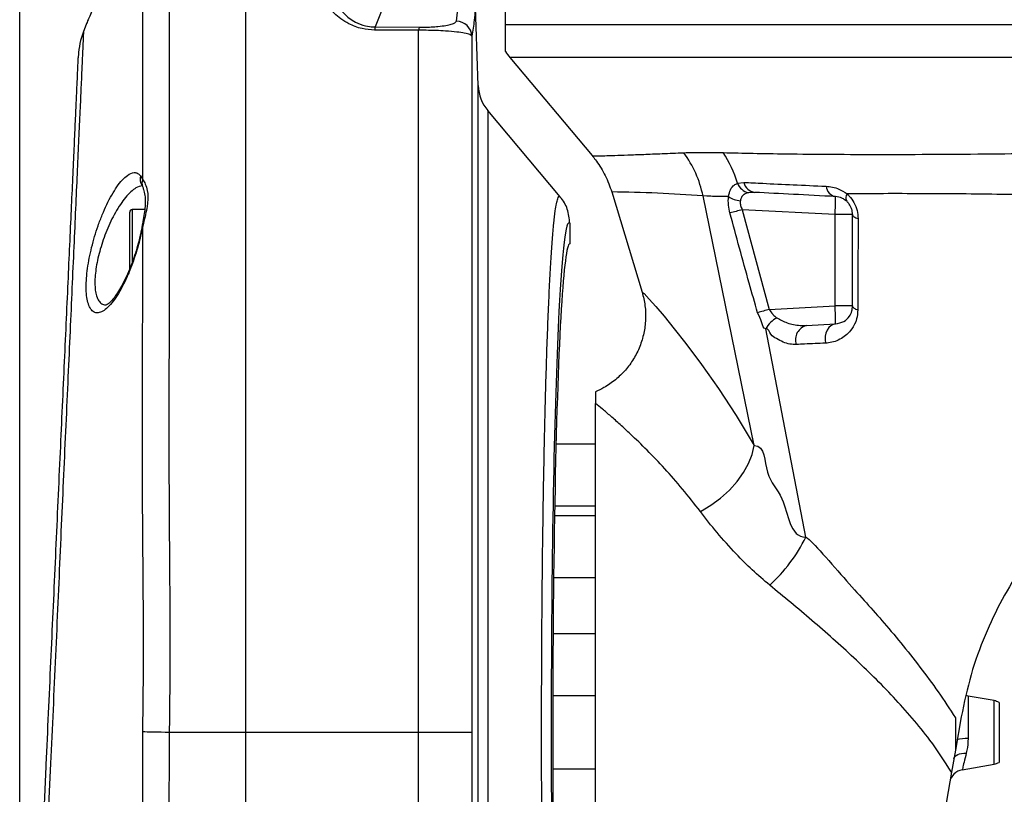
# Model space of a CAD drawing. Extents: x 0 to 8410, y 0 to 5940.
# Tile 88 of 110: x 5434 to 5626, y 4847 to 4998. Entities that reach past the tile are written whole.
import ezdxf

# ---------------------------------------------------------------- set-up
doc = ezdxf.new("R2010")
doc.units = 0
doc.header["$LTSCALE"] = 10
doc.layers.get('0').update_dxf_attribs({"linetype": 'CONTINUOUS'})
doc.styles.add('SLDTEXTSTYLE0', font='TXT', dxfattribs={"width": 0.605})
doc.dimstyles.new('SLDDIMSTYLE12', dxfattribs={"dimtxt": 50, "dimasz": 50, "dimexe": 0, "dimexo": 0.0625, "dimgap": 12.5, "dimtad": 1, "dimdec": 1, "dimrnd": 1e-09, "dimzin": 12, "dimtxsty": 'SLDTEXTSTYLE0', "dimsah": 1, "dimcen": 0.09, "dimazin": 3, "dimtfac": 1, "dimtofl": 0, "dimtmove": 0, "dimatfit": 3, "dimtolj": 1, "dimtzin": 12})

# ---------------------------------------------------------------- blocks, each defined once
blk = doc.blocks.new('_D_20')
at = {"color": 7, "linetype": 'CONTINUOUS'}
for p, q in [((5434.08, 4679.45), (5434.08, 5337.99)), ((5691.08, 5255.51), (5691.08, 5337.99)), ((5434.08, 5322.99), (5691.08, 5322.99))]:
    blk.add_line(p, q, dxfattribs=at)
for points in [[(5434.08, 5322.99), (5484.08, 5315.49), (5484.08, 5330.49)], [(5691.08, 5322.99), (5641.08, 5330.49), (5641.08, 5315.49)]]:
    blk.add_solid(points, dxfattribs=at)
at = {"color": 7, "linetype": 'CONTINUOUS', "insert": (5505.29, 5387.45), "char_height": 50, "attachment_point": 1, "style": 'SLDTEXTSTYLE0'}
blk.add_mtext('257', dxfattribs=at)

msp = doc.modelspace()

# ---------------------------------------------------------------- linework, layer by layer
at = {"color": 7, "linetype": 'CONTINUOUS'}
for p, q in [((5478.080933, 4859.452906), (5478.080933, 5029.627504)), ((5528.580939, 4997.092667), (5528.580939, 5028.452816)), ((5523.27687, 4985.205832), (5522.021462, 5021.155777)), ((5447.017749, 4997.101965), (5446.480935, 4995.701494)), ((5529.420485, 4990.664663), (5545.425777, 4971.590462)), ((5539.204409, 4963.585796), (5525.143643, 4980.342808)), ((5549.245929, 4964.533272), (5555.147325, 4945.053997)), ((5455.480938, 4949.551406), (5455.480938, 4960.615339)), ((5458.411296, 4961.115303), (5455.980932, 4961.115303)), ((5541.080927, 4958.431425), (5541.080927, 4954.452934)), ((5596.080934, 4942.366066), (5596.080934, 4960.131588)), ((5587.154751, 4938.57688), (5592.764107, 4938.87085)), ((5546.080937, 4796.893659), (5546.080937, 4923.42669)), ((5546.080937, 4915.523114), (5538.402905, 4915.523114)), ((5538.142015, 4903.52303), (5546.080937, 4903.52303)), ((5546.080937, 4901.591482), (5538.107668, 4901.591482)), ((5537.93483, 4889.591517), (5546.080937, 4889.591517)), ((5546.080937, 4878.597918), (5537.83152, 4878.597918)), ((5537.772854, 4866.597834), (5546.080937, 4866.597834)), ((5618.559991, 4866.515818), (5618.188542, 4866.606059)), ((5623.601874, 4865.626755), (5618.559991, 4866.515818)), ((5624.580932, 4865.270438), (5624.580932, 4853.635373)), ((5617.220354, 4862.47653), (5616.08093, 4856.014552)), ((5616.08093, 4862.29569), (5616.08093, 4856.014552)), ((5478.080933, 4600.215378), (5478.080933, 4859.452906)), ((5616.08093, 4856.014552), (5615.327475, 4851.741495)), ((5617.414241, 4852.188053), (5623.601874, 4853.279057)), ((5546.080937, 4852.307978), (5537.772854, 4852.307978))]:
    msp.add_line(p, q, dxfattribs=at)
at = {"color": 8, "linetype": 'CONTINUOUS'}
for p, q in [((5505.929087, 5003.414335), (5503.212054, 4996.607246)), ((5519.023289, 4997.728052), (5519.676243, 5003.414335)), ((5528.580939, 4997.092667), (5677.572124, 4997.092667)), ((5503.212054, 4996.607246), (5511.783262, 4996.558132)), ((5511.678566, 4859.452906), (5511.678566, 4995.958033)), ((5522.021462, 4994.827213), (5522.021462, 4859.452906)), ((5673.654997, 4990.664663), (5529.420485, 4990.664663)), ((5523.27687, 4770.532193), (5523.27687, 4985.205832)), ((5525.143643, 4980.342808), (5525.143643, 4773.970904)), ((5457.607989, 4967.64678), (5458.016192, 4966.877165)), ((5573.689875, 4966.217938), (5574.949493, 4966.381254)), ((5577.063074, 4964.449587), (5575.821814, 4964.376154)), ((5576.926072, 4915.22819), (5566.994568, 4963.742914)), ((5455.980932, 4961.115303), (5455.980932, 4950.813355)), ((5592.672554, 4960.131588), (5574.621101, 4961.077633)), ((5574.621101, 4961.077633), (5579.88241, 4941.695752)), ((5592.672554, 4942.366066), (5592.672554, 4960.131588)), ((5596.080934, 4960.131588), (5592.672554, 4960.131588)), ((5458.024685, 4957.964721), (5457.608183, 4955.932083)), ((5579.88241, 4941.695752), (5592.672554, 4942.366066)), ((5596.080934, 4942.366066), (5592.672554, 4942.366066)), ((5586.970014, 4897.39305), (5579.20557, 4937.94507)), ((5618.559991, 4866.515818), (5618.559991, 4858.262363)), ((5623.601874, 4853.279057), (5623.601874, 4865.626755)), ((5457.990189, 4834.465804), (5458.030989, 4859.54124)), ((5478.080933, 4859.452906), (5463.176047, 4859.452906)), ((5511.678566, 4859.452906), (5478.080933, 4859.452906)), ((5522.021462, 4859.452906), (5511.678566, 4859.452906))]:
    msp.add_line(p, q, dxfattribs=at)
at = {"color": 8, "linetype": 'CONTINUOUS', "flags": 128}
for points in [[(5511.678566, 4995.958033), (5505.691786, 4995.995941), (5503.107359, 4996.012154)], [(5596.080934, 4960.131588), (5596.0988, 4960.0212), (5596.152199, 4959.912243), (5596.240488, 4959.805908), (5596.362618, 4959.703388), (5596.517128, 4959.605994), (5596.702186, 4959.514799), (5596.915578, 4959.430995), (5597.154771, 4959.355655)], [(5458.024685, 4957.964721), (5457.902377, 4957.874479), (5457.873528, 4957.804623)], [(5457.48194, 4955.896678), (5457.498749, 4955.915871), (5457.608183, 4955.932083)], [(5555.147325, 4945.053997), (5555.147325, 4945.053997), (5555.55052, 4944.767776), (5556.55021, 4943.715038), (5557.811265, 4942.27809), (5559.432392, 4940.352383), (5561.405842, 4937.922063), (5563.653787, 4935.049596), (5566.700866, 4930.971685), (5569.977773, 4926.317754), (5573.435475, 4921.041312), (5576.92605, 4915.22819), (5576.926072, 4915.22819)], [(5596.080934, 4942.366066), (5596.09816, 4942.257466), (5596.149651, 4942.150178), (5596.234818, 4942.045393), (5596.352671, 4941.944184), (5596.501862, 4941.847863), (5596.680676, 4941.757503), (5596.887064, 4941.674175), (5597.118651, 4941.598835)], [(5592.764107, 4938.87085), (5592.291017, 4938.771906), (5591.849034, 4938.529911), (5591.459987, 4938.156786), (5591.143069, 4937.671127), (5590.913949, 4937.096658), (5590.783914, 4936.461988), (5590.759401, 4935.79823), (5590.841618, 4935.138407)], [(5566.475575, 4902.40449), (5568.509449, 4903.625431), (5570.407582, 4905.023398), (5572.128263, 4906.567755), (5573.633668, 4908.224645), (5574.8907, 4909.957471), (5575.871733, 4911.728325), (5576.555197, 4913.498225), (5576.926072, 4915.22819)], [(5463.176047, 4859.452906), (5462.364589, 4859.466496), (5461.574023, 4859.479728), (5460.819041, 4859.492483), (5460.11362, 4859.504523), (5459.470903, 4859.51561), (5458.902781, 4859.525623), (5458.419819, 4859.534206), (5458.030989, 4859.54124)], [(5615.777088, 4854.291382), (5615.861205, 4854.540768), (5616.02096, 4854.770007), (5616.252144, 4854.972782), (5616.548655, 4855.143848), (5616.902691, 4855.278792), (5617.304926, 4855.373921), (5617.744741, 4855.42685), (5618.210566, 4855.436149)]]:
    msp.add_lwpolyline(points, dxfattribs=at)
at = {"color": 7, "linetype": 'CONTINUOUS', "flags": 128}
msp.add_lwpolyline([(5615.327475, 4851.741495), (5614.326385, 4846.064034), (5613.339339, 4840.466204), (5612.370868, 4834.973755), (5611.425405, 4829.611721), (5610.507262, 4824.404779), (5609.620658, 4819.376531), (5608.769638, 4814.550104), (5607.958098, 4809.947672), (5607.189757, 4805.590215), (5606.468138, 4801.497641), (5605.796528, 4797.688785), (5605.178011, 4794.181051), (5604.615417, 4790.990415)], dxfattribs=at)
at = {"color": 8, "linetype": 'CONTINUOUS'}
for centre, radius, start, end in [((5519.023746, 4994.728718), 2.999334, 1.88187084, 90.00873164), ((5505.065198, 4995.974464), 1.958202, 161.14679958, 178.89715668), ((5513.662936, 4995.921015), 1.984714, 161.27585855, 178.93129103), ((5546.101371, 4959.456623), 21.328337, 11.59351105, 36.5283959), ((5553.262451, 4960.35319), 21.252645, 16.01886156, 33.80178957), ((5459.303367, 4966.974731), 1.82372, 158.37658407, 218.02738582), ((5459.491707, 4966.191107), 1.627212, 155.06337745, 200.80764619), ((5576.592697, 4967.423277), 3.143122, 202.5496971, 255.80278791), ((5577.357318, 4966.893688), 2.461749, 192.0144489, 263.13522359), ((5545.961293, 4691.090913), 273.462086, 85.58875126, 89.31178648), ((5593.182183, 4965.845261), 2.257507, 185.41703096, 259.32756094), ((5574.600959, 4967.404989), 4.602647, 234.81263923, 265.71171908), ((5559.286435, 4962.754902), 33.489024, 355.50721561, 1.49189086), ((5596.077043, 4963.389189), 1.320898, 144.31057999, 210.58378548), ((5643.400648, 4700.662762), 269.344633, 104.79485217, 105.31914704), ((5653.590767, 4678.360033), 273.456803, 105.63707219, 106.13250441), ((5559.287802, 4939.742788), 33.487658, 358.50798697, 4.49290656), ((5584.253566, 4934.976136), 5.85635, 119.72049241, 149.53846231), ((5587.847834, 4935.795866), 2.866078, 103.99415428, 198.61915215), ((5559.246448, 4910.940104), 30.856422, 312.18574199, 333.95766444), ((5618.485574, 4850.164375), 8.09833, 89.47348863, 105.09771999)]:
    msp.add_arc(centre, radius, start, end, dxfattribs=at)
at = {"color": 7, "linetype": 'CONTINUOUS'}
for centre, radius, start, end in [((5460.490019, 4990.357243), 15.000128, 159.1270896, 177.40054908), ((5537.080933, 4997.092627), 10, 211.80656776, 220), ((5531.271993, 4985.485064), 8, 182, 220), ((5455.980933, 4960.615304), 0.5, 90, 180), ((5623.080933, 4862.672356), 3, 60, 80), ((5623.080933, 4856.233493), 3, 280, 300), ((5617.931427, 4849.232937), 3, 99.98204206, 170)]:
    msp.add_arc(centre, radius, start, end, dxfattribs=at)
at = {"color": 8, "linetype": 'CONTINUOUS'}
msp.add_ellipse((5540.927071, 4859.452925), major_axis=(0, 99.076394), ratio=0.0349510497, start_param=6.2387381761, end_param=6.8820156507, dxfattribs=at)
at = {"color": 7, "linetype": 'CONTINUOUS'}
for centre, major_axis, ratio, start_param, end_param in [((5541.080933, 4859.452925), (0, 95), 0.0349207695, 0, 3.1415926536), ((5540.927071, 4859.452925), (0, 99.076394), 0.0349510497, 0.5988303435, 2.3188928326)]:
    msp.add_ellipse(centre, major_axis=major_axis, ratio=ratio, start_param=start_param, end_param=end_param, dxfattribs=at)
at = {"color": 8, "linetype": 'CONTINUOUS'}
for points, knots in [([(5463.152592, 5026.643219), (5463.152682, 5026.588374), (5463.152878, 5026.4691), (5463.152951, 5025.160114), (5463.151721, 5022.761148), (5463.15336, 5019.099517), (5463.156368, 5014.266847), (5463.154922, 5008.327927), (5463.15121, 5001.351761), (5463.148529, 4993.417738), (5463.147097, 4984.442862), (5463.154066, 4974.587314), (5463.169399, 4963.948237), (5463.172852, 4952.628818), (5463.151798, 4940.521244), (5463.107808, 4927.859264), (5463.092346, 4914.76097), (5463.142244, 4901.344738), (5463.268402, 4887.486474), (5463.335828, 4873.469837), (5463.228677, 4864.069935), (5463.176047, 4859.452906)], [0, 0, 0, 0, 0.0405871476, 0.0882675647, 0.1411990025, 0.1945013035, 0.2483762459, 0.3030372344, 0.3559679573, 0.4092693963, 0.4631433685, 0.5178029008, 0.570744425, 0.6240562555, 0.6779422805, 0.7326160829, 0.7855201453, 0.8387931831, 0.8926371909, 0.9472656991, 1, 1, 1, 1]), ([(5458.016192, 4966.877165), (5458.013803, 4968.574123), (5458.006667, 4973.644144), (5458.000278, 4981.543105), (5458.001516, 4990.282937), (5458.004557, 4998.183167), (5458.008599, 5005.064102), (5458.010146, 5010.862225), (5458.007147, 5015.589634), (5458.005173, 5019.262073), (5458.006347, 5021.448188), (5458.006533, 5022.639955), (5458.006346, 5022.922897), (5458.006253, 5023.064556)], [0, 0, 0, 0, 0.0508353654, 0.1518813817, 0.2536271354, 0.3575804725, 0.4623000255, 0.5633305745, 0.6650650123, 0.7690110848, 0.8737220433, 0.936776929, 1, 1, 1, 1]), ([(5503.107359, 4996.012154), (5502.281102, 4996.073568), (5500.440803, 4996.210353), (5498.245645, 4997.091488), (5496.522859, 4998.156673), (5494.912102, 4999.531805), (5493.449388, 5001.320825), (5492.1763, 5003.697004), (5491.331224, 5006.264885), (5490.931784, 5008.968293), (5490.988199, 5010.655314), (5491.016393, 5011.498394)], [0, 0, 0, 0, 0.0714713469, 0.1591862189, 0.2255116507, 0.2919843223, 0.4107922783, 0.529892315, 0.6862833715, 0.8432218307, 1, 1, 1, 1]), ([(5494.119262, 5008.826675), (5494.08641, 5007.829305), (5494.020344, 5005.823561), (5494.690026, 5003.061611), (5495.834756, 5000.805599), (5496.916351, 4999.401623), (5498.149839, 4998.309141), (5499.436468, 4997.472946), (5501.025782, 4996.837776), (5502.452786, 4996.621947), (5503.09699, 4996.609474), (5503.212054, 4996.607246)], [0, 0, 0, 0, 0.2441891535, 0.4910724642, 0.6104305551, 0.7314674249, 0.7946441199, 0.859044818, 0.9383250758, 0.9889839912, 1, 1, 1, 1]), ([(5522.674416, 5000.528994), (5522.668077, 5000.354562), (5522.636382, 4999.482406), (5522.487337, 4997.582619), (5522.195286, 4995.855289), (5522.021462, 4994.827213)], [0, 0, 0, 0, 0.09190398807, 0.45951796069, 1, 1, 1, 1]), ([(5511.783262, 4996.558132), (5512.122575, 4996.558629), (5512.941169, 4996.559829), (5514.238264, 4996.608091), (5515.744262, 4996.718434), (5517.067019, 4996.89518), (5518.150074, 4997.138652), (5518.848893, 4997.418767), (5518.964742, 4997.624221), (5519.023289, 4997.728052)], [0, 0, 0, 0, 0.0607200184, 0.1464869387, 0.2472236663, 0.4116900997, 0.575351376, 0.785393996, 1, 1, 1, 1]), ([(5446.490978, 4995.69768), (5446.489316, 4995.660611), (5446.485684, 4995.579604), (5446.433408, 4994.419376), (5446.344113, 4992.437153), (5446.216816, 4989.605808), (5446.054639, 4985.997907), (5445.855383, 4981.569427), (5445.622145, 4976.391711), (5445.356819, 4970.504245), (5445.063144, 4963.987076), (5444.738927, 4956.780288), (5444.390065, 4949.002412), (5444.018678, 4940.710545), (5443.62707, 4931.994961), (5443.211155, 4922.779414), (5442.777892, 4913.235687), (5442.335885, 4903.449707), (5441.892473, 4893.522685), (5441.446401, 4883.350323), (5440.984413, 4872.983791), (5440.503823, 4862.52494), (5440.009101, 4851.897392), (5439.179867, 4834.152496), (5437.501214, 4798.616807), (5436.005355, 4766.772592), (5435.007845, 4745.537343)], [0, 0, 0, 0, 0.0266968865, 0.0583420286, 0.0905242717, 0.1217231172, 0.153141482, 0.1847823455, 0.2169585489, 0.2481757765, 0.2796114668, 0.3112670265, 0.3434535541, 0.3747745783, 0.4063168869, 0.4380867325, 0.4704043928, 0.5017677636, 0.5333411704, 0.565147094, 0.5975330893, 0.6303476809, 0.6632794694, 0.6978176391, 0.7984903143, 1, 1, 1, 1]), ([(5522.021462, 4994.827213), (5521.938586, 4994.924399), (5521.770435, 4995.121582), (5520.761998, 4995.392813), (5519.185114, 4995.632914), (5517.266959, 4995.804916), (5515.132455, 4995.910627), (5513.311725, 4995.956334), (5512.161801, 4995.95753), (5511.678566, 4995.958033)], [0, 0, 0, 0, 0.1943389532, 0.3943016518, 0.5530378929, 0.7208726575, 0.8304620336, 0.9287548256, 1, 1, 1, 1]), ([(5545.425777, 4971.590462), (5545.485755, 4971.577918), (5545.605902, 4971.552789), (5546.42991, 4971.552167), (5547.780076, 4971.577508), (5549.745973, 4971.63574), (5552.274485, 4971.722268), (5555.365043, 4971.838299), (5558.967902, 4971.978588), (5561.814149, 4972.093921), (5563.240011, 4972.151699)], [0, 0, 0, 0, 0.1173854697, 0.2351494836, 0.3623666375, 0.4900684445, 0.6172968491, 0.7450132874, 0.8722612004, 1, 1, 1, 1]), ([(5563.240011, 4972.151699), (5563.860611, 4972.173313), (5565.101784, 4972.21654), (5567.113165, 4972.235655), (5569.053247, 4972.221495), (5570.359955, 4972.190041), (5570.9227, 4972.176495)], [0, 0, 0, 0, 0.2662190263, 0.5324261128, 0.7986352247, 1, 1, 1, 1]), ([(5570.9227, 4972.176495), (5572.838813, 4972.129388), (5576.671049, 4972.035173), (5583.692028, 4971.924436), (5591.990204, 4971.849215), (5601.75128, 4971.822393), (5612.152053, 4971.848738), (5622.70317, 4971.924181), (5633.279067, 4972.042447), (5643.764156, 4972.194229), (5654.528961, 4972.382613), (5664.194735, 4972.575757), (5670.280005, 4972.713082), (5672.661248, 4972.766819)], [0, 0, 0, 0, 0.0788251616, 0.15765067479, 0.26133792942, 0.36539336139, 0.46944670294, 0.57313353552, 0.66496410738, 0.7570508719, 0.84913568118, 0.94096488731, 1, 1, 1, 1]), ([(5457.608183, 4955.932083), (5457.476146, 4955.394948), (5457.163947, 4954.124902), (5456.565702, 4952.149551), (5455.813213, 4950.017043), (5454.966768, 4947.979482), (5454.027187, 4946.048043), (5453.0333, 4944.340967), (5451.998951, 4942.89702), (5450.973991, 4941.819502), (5449.995711, 4941.154675), (5449.10639, 4940.948269), (5448.352429, 4941.203336), (5447.753035, 4941.903311), (5447.329401, 4942.960478), (5447.079765, 4944.347534), (5446.992622, 4945.945354), (5447.061807, 4947.741558), (5447.266564, 4949.656146), (5447.605251, 4951.674475), (5448.065963, 4953.768246), (5448.643986, 4955.889811), (5449.339017, 4958.038442), (5450.133068, 4960.125439), (5451.029217, 4962.145561), (5451.991941, 4963.982912), (5453.01268, 4965.604847), (5454.043159, 4966.899803), (5455.189907, 4967.945103), (5456.202461, 4968.360313), (5457.046334, 4968.219547), (5457.42079, 4967.837683), (5457.607989, 4967.64678)], [0, 0, 0, 0, 0.0226938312, 0.0536591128, 0.0846330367, 0.118006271, 0.151385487, 0.1871091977, 0.2228336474, 0.2597911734, 0.2967404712, 0.3329340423, 0.3692302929, 0.403020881, 0.4367976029, 0.4677297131, 0.4986605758, 0.5278111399, 0.5569690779, 0.5859962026, 0.6150321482, 0.6454058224, 0.6757897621, 0.7084662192, 0.7411495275, 0.7763119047, 0.8114791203, 0.8482749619, 0.885069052, 0.9367740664, 0.9683917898, 1, 1, 1, 1]), ([(5458.016192, 4966.877165), (5458.188404, 4966.623169), (5458.533538, 4966.11413), (5459.0173, 4964.644844), (5459.065176, 4962.963599), (5458.801179, 4961.196112), (5458.46014, 4959.717105), (5458.171405, 4958.55516), (5458.024685, 4957.964721)], [0, 0, 0, 0, 0.1742660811, 0.3492497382, 0.6037508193, 0.7043928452, 0.8497878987, 1, 1, 1, 1]), ([(5571.948675, 4963.643374), (5572.059963, 4964.112971), (5572.288339, 4965.076638), (5572.929968, 4965.863984), (5573.466027, 4966.113672), (5573.689875, 4966.217938)], [0, 0, 0, 0, 0.3563214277, 0.7312128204, 1, 1, 1, 1]), ([(5574.949493, 4966.381254), (5576.16163, 4966.323203), (5579.21116, 4966.177155), (5584.481446, 4965.929344), (5588.780845, 4965.731339), (5590.934758, 4965.632143)], [0, 0, 0, 0, 0.2476711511, 0.6230982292, 1, 1, 1, 1]), ([(5457.927172, 4965.715828), (5457.527575, 4965.627645), (5456.831306, 4965.473993), (5455.706253, 4964.59166), (5454.686669, 4963.515202), (5453.665728, 4962.142106), (5452.407492, 4960.100768), (5451.00315, 4957.193763), (5449.710441, 4953.492009), (5448.890305, 4949.897379), (5448.656192, 4947.205436), (5448.766875, 4945.402382), (5449.01555, 4944.229006), (5449.435483, 4943.314942), (5450.039411, 4942.750942), (5450.5808, 4942.527343), (5450.944483, 4942.616963), (5451.0143, 4942.634168)], [0, 0, 0, 0, 0.0808836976, 0.1409339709, 0.2026607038, 0.2602822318, 0.3193438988, 0.4271527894, 0.5267013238, 0.6210957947, 0.7153609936, 0.7647044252, 0.8157794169, 0.8699604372, 0.9261403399, 0.9858210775, 1, 1, 1, 1]), ([(5575.821814, 4964.376154), (5575.608482, 4964.318516), (5575.116283, 4964.185535), (5574.569602, 4963.729937), (5574.327258, 4963.179807), (5574.267869, 4962.872516), (5574.256797, 4962.815228)], [0, 0, 0, 0, 0.28484723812, 0.65719625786, 0.93609097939, 1, 1, 1, 1]), ([(5590.934758, 4965.632143), (5591.77093, 4965.540359), (5593.137268, 4965.390381), (5594.482315, 4964.5038), (5595.004221, 4964.159789)], [0, 0, 0, 0, 0.6119801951, 1, 1, 1, 1]), ([(5680.722264, 4962.629738), (5675.9799, 4962.79338), (5667.639006, 4963.081194), (5655.913194, 4963.423933), (5645.427684, 4963.687077), (5635.133546, 4963.901062), (5625.682344, 4964.053833), (5617.140197, 4964.146693), (5609.430656, 4964.192813), (5601.992475, 4964.205016), (5597.333612, 4964.174865), (5595.004221, 4964.159789)], [0, 0, 0, 0, 0.1502707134, 0.26429694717, 0.37832217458, 0.49499442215, 0.61166566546, 0.70793491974, 0.80420458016, 0.90210394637, 1, 1, 1, 1]), ([(5536.685948, 4783.697548), (5536.622693, 4785.572323), (5536.495806, 4789.333035), (5536.324266, 4795.517242), (5536.167371, 4802.077199), (5536.027595, 4809.019423), (5535.90538, 4816.310296), (5535.800439, 4824.028915), (5535.714765, 4832.147814), (5535.65021, 4840.671179), (5535.609325, 4849.43221), (5535.593578, 4858.254258), (5535.602623, 4867.028978), (5535.635876, 4875.705446), (5535.693881, 4884.360029), (5535.776079, 4892.815737), (5535.881304, 4901.002836), (5536.008263, 4908.860044), (5536.158347, 4916.450081), (5536.328772, 4923.606693), (5536.517783, 4930.276501), (5536.724019, 4936.438629), (5536.949419, 4942.125056), (5537.189641, 4947.203902), (5537.441434, 4951.626441), (5537.703946, 4955.398581), (5537.979261, 4958.52991), (5538.245032, 4960.794619), (5538.496151, 4962.323474), (5538.730174, 4963.247713), (5538.966813, 4963.726934), (5539.125087, 4963.632915), (5539.204409, 4963.585796)], [0, 0, 0, 0, 0.0316799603, 0.0635485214, 0.0954241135, 0.127492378, 0.1597577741, 0.1922229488, 0.2263637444, 0.2607424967, 0.2958697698, 0.3312561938, 0.365491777, 0.3999675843, 0.4348137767, 0.4701681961, 0.5044028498, 0.5388765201, 0.5737202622, 0.6090718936, 0.6432112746, 0.6775876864, 0.7127096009, 0.7480885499, 0.7822741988, 0.8166964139, 0.8518656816, 0.8872924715, 0.9152737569, 0.9433837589, 0.9716260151, 1, 1, 1, 1]), ([(5571.948675, 4963.643374), (5571.545518, 4963.640178), (5570.499493, 4963.631885), (5568.49448, 4963.6411), (5568.222142, 4963.742914), (5566.994577, 4963.742914), (5566.994568, 4963.742914)], [0, 0, 0, 0, 0.2384215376, 0.6186054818, 0.9999969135, 1, 1, 1, 1]), ([(5572.241043, 4960.43736), (5572.122682, 4960.952712), (5571.867799, 4962.062489), (5571.920465, 4963.091962), (5571.948675, 4963.643374)], [0, 0, 0, 0, 0.4643746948, 1, 1, 1, 1]), ([(5574.256797, 4962.815228), (5574.240403, 4962.584266), (5574.219418, 4962.288618), (5574.340424, 4961.691744), (5574.495725, 4961.351953), (5574.621101, 4961.077633)], [0, 0, 0, 0, 0.40757324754, 0.52172343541, 1, 1, 1, 1]), ([(5595.004221, 4964.159789), (5595.149431, 4964.022178), (5595.650454, 4963.547377), (5596.405246, 4962.506291), (5597.047085, 4960.951461), (5597.118944, 4959.886578), (5597.154771, 4959.355655)], [0, 0, 0, 0, 0.1170125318, 0.4037299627, 0.7027149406, 1, 1, 1, 1]), ([(5577.608151, 4941.048565), (5577.058613, 4942.971329), (5575.215826, 4949.419016), (5573.467794, 4955.893577), (5572.241043, 4960.43736)], [0, 0, 0, 0, 0.2982099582, 1, 1, 1, 1]), ([(5597.154771, 4959.355655), (5597.150261, 4957.474357), (5597.136071, 4951.555146), (5597.125715, 4945.636419), (5597.118651, 4941.598835)], [0, 0, 0, 0, 0.3178291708, 1, 1, 1, 1]), ([(5458.030989, 4859.54124), (5458.08547, 4864.036437), (5458.194706, 4873.049471), (5458.130432, 4886.520116), (5457.999882, 4899.950393), (5457.941602, 4913.254648), (5457.955992, 4924.78111), (5457.988009, 4934.520165), (5458.013531, 4942.583919), (5458.025617, 4950.447414), (5458.024996, 4955.456224), (5458.024685, 4957.964721)], [0, 0, 0, 0, 0.12767914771, 0.25600132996, 0.38524187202, 0.5172897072, 0.65029137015, 0.7370223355, 0.82402543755, 0.91186895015, 1, 1, 1, 1]), ([(5579.88241, 4941.695752), (5580.08661, 4941.359088), (5580.309837, 4940.991052), (5580.822911, 4940.463193), (5581.100303, 4940.25218), (5581.350167, 4940.062108)], [0, 0, 0, 0, 0.515726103, 0.5637832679, 1, 1, 1, 1]), ([(5597.118651, 4941.598835), (5597.063551, 4940.992777), (5596.934363, 4939.571792), (5596.086905, 4937.997606), (5595.023677, 4936.802337), (5593.551368, 4935.734176), (5592.103059, 4935.230052), (5591.027441, 4935.151907), (5590.841618, 4935.138407)], [0, 0, 0, 0, 0.1510609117, 0.354182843, 0.4985885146, 0.6431668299, 0.9383540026, 1, 1, 1, 1]), ([(5579.20557, 4937.94507), (5579.205558, 4937.94507), (5578.700007, 4937.945065), (5578.411668, 4939.446769), (5577.904691, 4940.457417), (5577.608151, 4941.048565)], [0, 0, 0, 0, 0.0000101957, 0.415086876, 1, 1, 1, 1]), ([(5581.350167, 4940.062108), (5582.007092, 4939.699843), (5583.474071, 4938.890869), (5585.480606, 4938.556648), (5586.744132, 4938.571917), (5587.154751, 4938.57688)], [0, 0, 0, 0, 0.3537623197, 0.7899869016, 1, 1, 1, 1]), ([(5585.131762, 4934.880796), (5584.718763, 4934.890857), (5583.871147, 4934.911506), (5582.551503, 4935.281292), (5581.353265, 4936.000059), (5580.066144, 4936.63984), (5579.768594, 4937.945074), (5579.20558, 4937.94507), (5579.20557, 4937.94507)], [0, 0, 0, 0, 0.2033524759, 0.4173486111, 0.6312203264, 0.8157634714, 0.9999967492, 1, 1, 1, 1]), ([(5590.841618, 4935.138407), (5589.467334, 4935.075396), (5587.533123, 4934.986714), (5585.67086, 4934.904574), (5585.131762, 4934.880796)], [0, 0, 0, 0, 0.7105141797, 1, 1, 1, 1]), ([(5566.475575, 4902.40449), (5565.320195, 4903.891936), (5563.001988, 4906.876416), (5559.499843, 4910.816143), (5556.080112, 4914.38416), (5553.193005, 4917.177279), (5550.856915, 4919.328197), (5549.019339, 4920.957114), (5547.376014, 4922.365172), (5546.51351, 4923.072129), (5546.080937, 4923.42669)], [0, 0, 0, 0, 0.1445903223, 0.2901125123, 0.4385235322, 0.5879888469, 0.6896978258, 0.791859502, 0.8956110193, 1, 1, 1, 1]), ([(5576.926072, 4915.22819), (5576.92608, 4915.22819), (5579.114288, 4915.228194), (5578.747123, 4909.127262), (5583.419006, 4905.171221), (5583.8591, 4897.393045), (5586.970004, 4897.39305), (5586.970014, 4897.39305)], [0, 0, 0, 0, 0.0000010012, 0.2940607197, 0.5819433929, 0.999998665, 1, 1, 1, 1]), ([(5579.967653, 4888.076367), (5578.819997, 4889.053572), (5576.518823, 4891.012973), (5573.092301, 4894.454509), (5569.6593, 4898.281811), (5567.531722, 4901.03686), (5566.475575, 4902.40449)], [0, 0, 0, 0, 0.2169398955, 0.4349879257, 0.7195231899, 1, 1, 1, 1]), ([(5586.970014, 4897.39305), (5586.970026, 4897.39305), (5587.57484, 4897.393081), (5595.239456, 4888.399927), (5601.650251, 4881.577715), (5608.071085, 4873.718697), (5612.771756, 4867.383481), (5614.977966, 4863.991475), (5616.08093, 4862.29569)], [0, 0, 0, 0, 0.00000503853, 0.24541577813, 0.49226795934, 0.74458103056, 0.87230683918, 1, 1, 1, 1]), ([(5615.327475, 4851.741495), (5613.963286, 4853.850893), (5611.596391, 4857.51074), (5607.705355, 4862.264769), (5602.830975, 4867.702301), (5596.299108, 4874.10581), (5588.163085, 4881.327495), (5582.704717, 4885.822417), (5579.967653, 4888.076367)], [0, 0, 0, 0, 0.1416398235, 0.245747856, 0.3504072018, 0.5623542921, 0.7805452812, 1, 1, 1, 1]), ([(5463.176047, 4859.452906), (5463.146084, 4854.102877), (5462.906366, 4811.299403), (5463.241053, 4747.092691), (5463.1743, 4677.535682), (5463.204944, 4634.731472), (5463.214051, 4613.329353), (5463.218604, 4602.628293)], [0, 0, 0, 0, 0.0624951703, 0.4999993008, 0.7499994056, 0.874999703, 1, 1, 1, 1]), ([(5509.348651, 4698.18038), (5509.964939, 4725.053849), (5510.889404, 4765.365475), (5511.57344, 4819.12643), (5511.643524, 4846.010482), (5511.678566, 4859.452906)], [0, 0, 0, 0, 0.499966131, 0.7499756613, 1, 1, 1, 1]), ([(5522.021462, 4859.452906), (5522.012342, 4852.78623), (5521.966738, 4819.452102), (5521.266128, 4765.60745), (5520.168683, 4718.440445), (5519.691547, 4697.933617)], [0, 0, 0, 0, 0.12380878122, 0.61905779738, 1, 1, 1, 1]), ([(5618.559991, 4858.262363), (5618.515353, 4857.477456), (5618.458536, 4856.478408), (5618.254336, 4855.620118), (5618.210566, 4855.436149)], [0, 0, 0, 0, 0.7856553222, 1, 1, 1, 1]), ([(5618.210566, 4855.436149), (5618.056891, 4854.81424), (5617.750292, 4853.573465), (5617.464896, 4852.409552), (5617.42966, 4852.265675), (5617.41249, 4852.195563)], [0, 0, 0, 0, 0.3400273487, 0.6783906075, 1, 1, 1, 1])]:
    msp.add_open_spline(points, degree=3, knots=knots, dxfattribs=at)
at = {"color": 7, "linetype": 'CONTINUOUS'}
for points, knots in [([(5457.60781, 5022.115889), (5457.445939, 5021.731233), (5457.104813, 5020.920611), (5456.458023, 5019.385068), (5455.695887, 5017.575807), (5454.835733, 5015.536258), (5453.891976, 5013.299818), (5452.88928, 5010.927033), (5451.860045, 5008.493878), (5450.834922, 5006.074971), (5449.872398, 5003.8068), (5448.994259, 5001.741372), (5448.26477, 5000.028001), (5447.683531, 4998.664852), (5447.292084, 4997.747845), (5447.065654, 4997.218182), (5447.013035, 4997.094953), (5447.016691, 4997.103356), (5447.017019, 4997.104111)], [0, 0, 0, 0, 0.0551014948, 0.1161205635, 0.1786763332, 0.2444455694, 0.3118950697, 0.3821021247, 0.454233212, 0.5265220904, 0.6010121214, 0.6715484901, 0.7444443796, 0.8099960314, 0.8777989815, 0.9351508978, 0.994175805, 1, 1, 1, 1]), ([(5528.580939, 4991.825047), (5528.580939, 4991.824967), (5528.580939, 4991.673511), (5528.580939, 4992.069103), (5528.580939, 4992.742721), (5528.580939, 4993.918314), (5528.580939, 4995.054602), (5528.580939, 4995.936972), (5528.580939, 4996.576948), (5528.580939, 4996.925523), (5528.580939, 4997.092667)], [0, 0, 0, 0, 0.000161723, 0.3080811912, 0.6184568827, 0.8109789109, 0.9074683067, 0.9559203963, 0.9788636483, 1, 1, 1, 1]), ([(5434.389775, 4746.25391), (5435.348193, 4767.35969), (5436.785995, 4799.022198), (5438.406027, 4834.699211), (5439.216051, 4852.537343), (5439.698633, 4863.163864), (5440.147475, 4873.048276), (5440.592422, 4882.846949), (5441.031001, 4892.505033), (5441.468435, 4902.138424), (5441.896208, 4911.558843), (5442.311376, 4920.701202), (5442.709593, 4929.470765), (5443.094408, 4937.944909), (5443.457568, 4945.94252), (5443.796659, 4953.409585), (5444.108847, 4960.284951), (5444.397145, 4966.63365), (5444.655177, 4972.315582), (5444.881092, 4977.291017), (5445.07359, 4981.529708), (5445.233969, 4985.061812), (5445.358449, 4987.802894), (5445.445393, 4989.71785), (5445.496929, 4990.852945), (5445.50122, 4990.947252), (5445.503225, 4990.991297)], [0, 0, 0, 0, 0.2055267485, 0.3083274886, 0.3468807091, 0.3790312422, 0.4112559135, 0.442124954, 0.4732218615, 0.5045651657, 0.536454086, 0.5673369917, 0.5984348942, 0.6297563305, 0.6616105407, 0.6923977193, 0.7233990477, 0.7546172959, 0.786363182, 0.8171360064, 0.848124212, 0.8793308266, 0.9110681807, 0.9418462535, 0.9728401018, 1, 1, 1, 1]), ([(5545.425777, 4971.590462), (5545.474224, 4971.532309), (5545.758394, 4971.191204), (5546.705549, 4969.963022), (5548.104003, 4967.729311), (5548.861676, 4965.608725), (5549.245929, 4964.533272)], [0, 0, 0, 0, 0.0281305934, 0.1650045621, 0.5765328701, 1, 1, 1, 1]), ([(5457.848449, 4965.875092), (5457.847895, 4965.875656), (5457.812709, 4965.911459), (5457.893017, 4965.835408), (5457.950918, 4965.649947), (5457.966154, 4965.601149)], [0, 0, 0, 0, 0.01165439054, 0.73994546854, 1, 1, 1, 1]), ([(5457.961728, 4965.611877), (5458.035108, 4965.415574), (5458.213719, 4964.937757), (5458.440837, 4963.96019), (5458.52862, 4962.737054), (5458.471323, 4961.417749), (5458.264927, 4959.925112), (5458.027902, 4958.718546), (5457.90622, 4957.964755), (5457.880159, 4957.803311)], [0, 0, 0, 0, 0.133218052, 0.3242615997, 0.477267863, 0.640228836, 0.7890827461, 0.9548265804, 1, 1, 1, 1]), ([(5592.764107, 4963.626804), (5589.97108, 4963.773152), (5584.365424, 4964.066875), (5579.502859, 4964.321719), (5577.063074, 4964.449587)], [0, 0, 0, 0, 0.4982513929, 1, 1, 1, 1]), ([(5541.080927, 4958.431425), (5540.987367, 4959.362646), (5540.801859, 4961.209033), (5539.81245, 4962.858239), (5539.216318, 4963.571546), (5539.204409, 4963.585796)], [0, 0, 0, 0, 0.4993026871, 0.9899970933, 1, 1, 1, 1]), ([(5594.9399, 4962.717118), (5594.654048, 4962.929864), (5593.876043, 4963.508896), (5593.194953, 4963.581118), (5592.764107, 4963.626804)], [0, 0, 0, 0, 0.3674157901, 1, 1, 1, 1]), ([(5596.080934, 4960.131588), (5596.072623, 4960.32568), (5596.060849, 4960.60063), (5595.954391, 4961.100003), (5595.822237, 4961.47915), (5595.570047, 4961.978946), (5595.35707, 4962.276493), (5595.112528, 4962.552107), (5595.016094, 4962.644286), (5594.9399, 4962.717118)], [0, 0, 0, 0, 0.2135202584, 0.3024733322, 0.5063916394, 0.5873325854, 0.8405047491, 0.8739806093, 1, 1, 1, 1]), ([(5457.861145, 4957.8051), (5457.803238, 4957.459145), (5457.698243, 4956.831884), (5457.54565, 4956.187467), (5457.477217, 4955.898466)], [0, 0, 0, 0, 0.5515311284, 1, 1, 1, 1]), ([(5457.473104, 4955.899062), (5457.365495, 4955.443979), (5457.105806, 4954.345738), (5456.588247, 4952.615891), (5455.95011, 4950.748568), (5455.241515, 4948.968555), (5454.485148, 4947.317113), (5453.705026, 4945.849995), (5452.929794, 4944.610769), (5452.203837, 4943.649679), (5451.602388, 4943.021202), (5451.193009, 4942.711851), (5451.008644, 4942.604971), (5450.932623, 4942.592892), (5450.960034, 4942.594429), (5450.960775, 4942.594471)], [0, 0, 0, 0, 0.06511195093, 0.15713310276, 0.25043685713, 0.34572421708, 0.44195050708, 0.53895164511, 0.63559815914, 0.73071414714, 0.82140255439, 0.89829670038, 0.94963038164, 0.99863830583, 1, 1, 1, 1]), ([(5555.147325, 4945.053997), (5555.365193, 4944.180304), (5555.800935, 4942.432894), (5555.891835, 4939.719703), (5555.54937, 4937.036342), (5554.761694, 4934.44419), (5553.54362, 4932.026161), (5551.944549, 4929.839298), (5549.992243, 4927.96516), (5548.004758, 4926.579093), (5546.634956, 4925.942728), (5546.080937, 4925.685349)], [0, 0, 0, 0, 0.1152110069, 0.2304250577, 0.3456324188, 0.4608467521, 0.5760608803, 0.6912762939, 0.8065071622, 0.9217413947, 1, 1, 1, 1]), ([(5592.764107, 4938.87085), (5593.32551, 4938.976568), (5594.328929, 4939.165521), (5595.378083, 4940.155121), (5595.970271, 4941.203523), (5596.049339, 4942.034151), (5596.080934, 4942.366066)], [0, 0, 0, 0, 0.3778899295, 0.6754175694, 0.8702984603, 1, 1, 1, 1]), ([(5546.080937, 4925.685349), (5546.080937, 4925.57162), (5546.080937, 4925.342234), (5546.080937, 4924.068773), (5546.080937, 4923.42669)], [0, 0, 0, 0, 0.4957967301, 1, 1, 1, 1]), ([(5691.080933, 4924.452963), (5689.147467, 4924.409586), (5685.25769, 4924.32232), (5679.512496, 4923.62381), (5673.836544, 4922.521241), (5668.368695, 4921.004668), (5663.123386, 4919.119202), (5658.160794, 4916.913423), (5653.41168, 4914.380479), (5648.391742, 4911.223497), (5643.218409, 4907.336951), (5638.027297, 4902.619189), (5633.300012, 4897.44152), (5628.959669, 4891.685901), (5625.076651, 4885.346916), (5621.722217, 4878.322443), (5618.963481, 4870.747069), (5617.803642, 4865.244033), (5617.220354, 4862.47653)], [0, 0, 0, 0, 0.05010520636, 0.10080248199, 0.15150144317, 0.20333756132, 0.25337329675, 0.30387641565, 0.35438527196, 0.40572163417, 0.47463341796, 0.54406908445, 0.61499128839, 0.68637144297, 0.76302831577, 0.84027687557, 0.91967449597, 1, 1, 1, 1])]:
    msp.add_open_spline(points, degree=3, knots=knots, dxfattribs=at)

# ---------------------------------------------------------------- dimensions: what is measured, and where the dimension line sits
dim = msp.add_linear_dim(base=(5691.080933, 5322.993228), p1=(5434.080933, 4659.452925), p2=(5691.080933, 5235.505024), dimstyle='SLDDIMSTYLE12', dxfattribs=at)
dim.commit()
dim.dimension.update_dxf_attribs({"geometry": '_D_20', "text_midpoint": (5562.580933, 5322.993228), "dimtype": 160})

doc.saveas('drawing.dxf')
